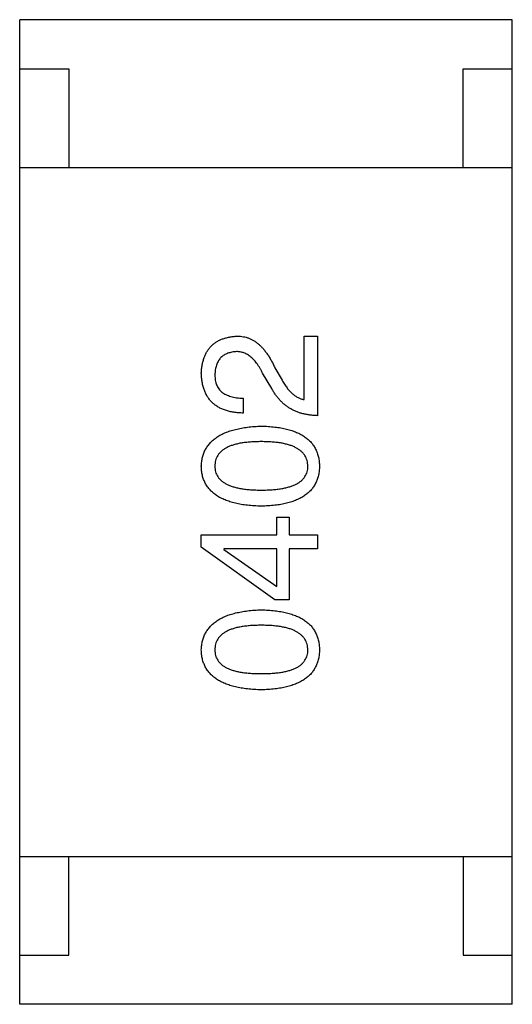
# Model space of a CAD drawing. Header units: millimetres. Extents: x 170 to 326, y 157 to 284.
# Tile 68 of 117: x 280.607 to 281.107, y 249.076 to 250.076. Entities that reach past the tile are written whole.
import ezdxf

# ---------------------------------------------------------------- set-up
doc = ezdxf.new("R2010")
doc.units = ezdxf.units.MM
doc.header["$LTSCALE"] = 30.734
doc.layers.get('0').update_dxf_attribs({"linetype": 'CONTINUOUS'})

msp = doc.modelspace()

# ---------------------------------------------------------------- linework, layer by layer
at = {"linetype": 'Continuous'}
for p, q in [((281.1075, 250.0764), (280.6075, 250.0764)), ((280.6075, 249.0764), (280.6075, 250.0764)), ((281.1075, 249.0764), (281.1075, 250.0764)), ((280.6075, 250.0264), (280.6575, 250.0264)), ((280.6575, 250.0264), (280.6575, 249.9264)), ((281.0575, 250.0264), (281.1075, 250.0264)), ((281.0575, 249.9264), (281.0575, 250.0264)), ((280.6075, 249.9264), (281.1075, 249.9264)), ((280.8961, 249.7549), (280.9098, 249.7549)), ((280.8961, 249.6906), (280.8961, 249.7549)), ((280.9098, 249.7549), (280.9098, 249.6742)), ((280.8666, 249.7228), (280.8738, 249.7103)), ((280.8633, 249.7018), (280.8541, 249.7175)), ((280.8344, 249.6919), (280.8344, 249.6769)), ((280.8685, 249.571), (280.881, 249.571)), ((280.8685, 249.5533), (280.8685, 249.571)), ((280.881, 249.571), (280.881, 249.5533)), ((280.7918, 249.5533), (280.8685, 249.5533)), ((280.7918, 249.5408), (280.7918, 249.5533)), ((280.881, 249.5533), (280.9098, 249.5533)), ((280.9098, 249.5533), (280.9098, 249.5389)), ((280.8666, 249.4871), (280.7918, 249.5408)), ((280.8685, 249.5389), (280.8148, 249.5389)), ((280.8148, 249.5389), (280.8148, 249.5382)), ((280.8148, 249.5382), (280.8685, 249.5008)), ((280.8685, 249.5008), (280.8685, 249.5389)), ((280.9098, 249.5389), (280.881, 249.5389)), ((280.881, 249.5389), (280.881, 249.4871)), ((280.881, 249.4871), (280.8666, 249.4871)), ((280.6075, 249.2264), (281.1075, 249.2264)), ((280.6575, 249.1264), (280.6575, 249.2264)), ((281.0575, 249.2264), (281.0575, 249.1264)), ((280.6075, 249.1264), (280.6575, 249.1264)), ((281.0575, 249.1264), (281.1075, 249.1264)), ((281.1075, 249.0764), (280.6075, 249.0764))]:
    msp.add_line(p, q, dxfattribs=at)
for points, knots in [([(280.7918, 249.7175), (280.7919, 249.7189), (280.7921, 249.7217), (280.7927, 249.7258), (280.7936, 249.7296), (280.7947, 249.7331), (280.796, 249.7364), (280.7976, 249.7394), (280.7995, 249.7421), (280.8016, 249.7446), (280.8039, 249.7468), (280.8065, 249.7488), (280.8094, 249.7505), (280.8125, 249.7519), (280.8158, 249.753), (280.8194, 249.7539), (280.8232, 249.7546), (280.8259, 249.7548), (280.8272, 249.7549)], [0, 0, 0, 0, 0.074847, 0.14558, 0.212628, 0.276599, 0.337792, 0.396608, 0.453638, 0.509854, 0.565589, 0.621545, 0.678777, 0.737222, 0.798388, 0.862259, 0.929312, 1, 1, 1, 1]), ([(280.8272, 249.7549), (280.8282, 249.7549), (280.8302, 249.755), (280.8331, 249.7547), (280.836, 249.7542), (280.8388, 249.7534), (280.8415, 249.7523), (280.8442, 249.751), (280.8468, 249.7494), (280.8492, 249.7475), (280.8517, 249.7454), (280.854, 249.743), (280.8563, 249.7402), (280.8585, 249.7373), (280.8607, 249.734), (280.8627, 249.7305), (280.8647, 249.7268), (280.8659, 249.7241), (280.8666, 249.7228)], [0, 0, 0, 0, 0.055083, 0.109453, 0.162685, 0.21614, 0.26961, 0.324284, 0.380202, 0.437433, 0.497084, 0.559152, 0.624288, 0.692446, 0.763862, 0.838743, 0.917269, 1, 1, 1, 1]), ([(280.8266, 249.7392), (280.8258, 249.7391), (280.8241, 249.739), (280.8218, 249.7385), (280.8197, 249.7379), (280.8176, 249.7372), (280.8158, 249.7363), (280.8141, 249.7353), (280.8125, 249.734), (280.8111, 249.7326), (280.8099, 249.731), (280.8088, 249.7293), (280.8079, 249.7274), (280.8071, 249.7254), (280.8065, 249.7231), (280.806, 249.7208), (280.8057, 249.7182), (280.8056, 249.7164), (280.8056, 249.7155)], [0, 0, 0, 0, 0.069456, 0.136175, 0.198596, 0.258993, 0.316838, 0.37342, 0.428889, 0.48454, 0.540119, 0.597644, 0.65702, 0.718534, 0.783117, 0.851564, 0.923888, 1, 1, 1, 1]), ([(280.8541, 249.7175), (280.8536, 249.7184), (280.8527, 249.7203), (280.8512, 249.7228), (280.8496, 249.7252), (280.848, 249.7275), (280.8464, 249.7295), (280.8447, 249.7313), (280.8431, 249.733), (280.8413, 249.7344), (280.8396, 249.7357), (280.8379, 249.7367), (280.836, 249.7376), (280.8342, 249.7383), (280.8323, 249.7388), (280.8304, 249.7391), (280.8285, 249.7393), (280.8272, 249.7392), (280.8266, 249.7392)], [0, 0, 0, 0, 0.084365, 0.165386, 0.24176, 0.314729, 0.38433, 0.449952, 0.513164, 0.5734, 0.630824, 0.68644, 0.740136, 0.792605, 0.844515, 0.896112, 0.947763, 1, 1, 1, 1]), ([(280.8344, 249.6769), (280.8328, 249.6769), (280.8295, 249.677), (280.8248, 249.6776), (280.8204, 249.6784), (280.8163, 249.6796), (280.8125, 249.681), (280.8091, 249.6828), (280.8059, 249.6849), (280.8031, 249.6873), (280.8005, 249.69), (280.7983, 249.693), (280.7965, 249.6964), (280.7949, 249.7), (280.7936, 249.704), (280.7927, 249.7082), (280.792, 249.7128), (280.7919, 249.7159), (280.7918, 249.7175)], [0, 0, 0, 0, 0.074935, 0.145873, 0.212498, 0.27598, 0.33603, 0.394042, 0.450372, 0.505546, 0.560812, 0.616481, 0.673265, 0.732328, 0.7938, 0.858943, 0.92718, 1, 1, 1, 1]), ([(280.8056, 249.7155), (280.8056, 249.7146), (280.8057, 249.7128), (280.806, 249.7102), (280.8066, 249.7077), (280.8073, 249.7055), (280.8084, 249.7034), (280.8096, 249.7014), (280.8111, 249.6997), (280.8128, 249.6981), (280.8147, 249.6967), (280.8169, 249.6955), (280.8193, 249.6945), (280.8219, 249.6936), (280.8247, 249.6929), (280.8277, 249.6924), (280.831, 249.6921), (280.8333, 249.692), (280.8344, 249.6919)], [0, 0, 0, 0, 0.065945, 0.127767, 0.186553, 0.242898, 0.297728, 0.351599, 0.404854, 0.459191, 0.515338, 0.573322, 0.634405, 0.698538, 0.767039, 0.84022, 0.917406, 1, 1, 1, 1]), ([(280.8738, 249.7103), (280.8746, 249.7089), (280.8762, 249.7062), (280.8787, 249.7025), (280.8814, 249.6993), (280.8842, 249.6965), (280.887, 249.6943), (280.8899, 249.6926), (280.8929, 249.6913), (280.895, 249.6908), (280.8961, 249.6906)], [0, 0, 0, 0, 0.158292, 0.304606, 0.440272, 0.565336, 0.681745, 0.791834, 0.896966, 1, 1, 1, 1]), ([(280.9098, 249.6742), (280.9085, 249.6743), (280.9059, 249.6744), (280.9021, 249.6748), (280.8985, 249.6754), (280.8949, 249.6762), (280.8915, 249.6771), (280.8882, 249.6784), (280.8851, 249.6798), (280.8821, 249.6814), (280.8793, 249.6832), (280.8766, 249.6853), (280.874, 249.6875), (280.8716, 249.69), (280.8693, 249.6926), (280.8671, 249.6955), (280.8651, 249.6985), (280.8639, 249.7007), (280.8633, 249.7018)], [0, 0, 0, 0, 0.069512, 0.136307, 0.201431, 0.265186, 0.327322, 0.388242, 0.448098, 0.507757, 0.566952, 0.626243, 0.686026, 0.745963, 0.807549, 0.869906, 0.934172, 1, 1, 1, 1]), ([(280.7918, 249.6229), (280.7919, 249.6245), (280.7921, 249.6276), (280.793, 249.632), (280.7943, 249.6362), (280.796, 249.64), (280.7983, 249.6436), (280.801, 249.6469), (280.8041, 249.6499), (280.8077, 249.6526), (280.8118, 249.655), (280.8163, 249.6571), (280.8213, 249.6589), (280.8267, 249.6604), (280.8326, 249.6616), (280.8389, 249.6626), (280.8457, 249.6633), (280.8504, 249.6635), (280.8528, 249.6636)], [0, 0, 0, 0, 0.057415, 0.112361, 0.16496, 0.216437, 0.267441, 0.318839, 0.371478, 0.426325, 0.483626, 0.544235, 0.608673, 0.677374, 0.750405, 0.828394, 0.911525, 1, 1, 1, 1]), ([(280.8528, 249.6636), (280.8552, 249.6635), (280.8597, 249.6634), (280.8664, 249.6627), (280.8725, 249.6619), (280.8783, 249.6606), (280.8836, 249.6592), (280.8884, 249.6574), (280.8928, 249.6553), (280.8967, 249.6529), (280.9002, 249.6502), (280.9033, 249.6472), (280.9058, 249.6439), (280.908, 249.6403), (280.9096, 249.6363), (280.9109, 249.6321), (280.9116, 249.6276), (280.9117, 249.6245), (280.9118, 249.6229)], [0, 0, 0, 0, 0.08769, 0.170218, 0.24749, 0.319818, 0.387758, 0.451391, 0.511445, 0.568185, 0.622681, 0.67526, 0.726746, 0.778428, 0.830764, 0.884397, 0.940866, 1, 1, 1, 1]), ([(280.8528, 249.6479), (280.8509, 249.6478), (280.8472, 249.6478), (280.8418, 249.6475), (280.8369, 249.647), (280.8322, 249.6464), (280.828, 249.6455), (280.8241, 249.6444), (280.8206, 249.6432), (280.8174, 249.6417), (280.8146, 249.64), (280.8122, 249.6382), (280.8102, 249.6361), (280.8085, 249.6339), (280.8072, 249.6314), (280.8062, 249.6288), (280.8057, 249.6259), (280.8056, 249.6239), (280.8056, 249.6229)], [0, 0, 0, 0, 0.095719, 0.185854, 0.269738, 0.347952, 0.420315, 0.487894, 0.550245, 0.608186, 0.662454, 0.713283, 0.761375, 0.808209, 0.854301, 0.901312, 0.949396, 1, 1, 1, 1]), ([(280.9, 249.6229), (280.8999, 249.6239), (280.8998, 249.6259), (280.8992, 249.6288), (280.8982, 249.6314), (280.8969, 249.6339), (280.8952, 249.6362), (280.8931, 249.6382), (280.8906, 249.6401), (280.8878, 249.6417), (280.8847, 249.6432), (280.8812, 249.6444), (280.8773, 249.6455), (280.8731, 249.6464), (280.8685, 249.647), (280.8636, 249.6475), (280.8583, 249.6478), (280.8547, 249.6478), (280.8528, 249.6479)], [0, 0, 0, 0, 0.050879, 0.099377, 0.146973, 0.193618, 0.240619, 0.289461, 0.34047, 0.395283, 0.453059, 0.515633, 0.582666, 0.655287, 0.732971, 0.815933, 0.905166, 1, 1, 1, 1]), ([(280.8528, 249.5823), (280.8504, 249.5824), (280.8456, 249.5825), (280.8388, 249.5831), (280.8324, 249.584), (280.8265, 249.5852), (280.821, 249.5867), (280.816, 249.5885), (280.8115, 249.5906), (280.8074, 249.593), (280.8038, 249.5957), (280.8007, 249.5987), (280.798, 249.602), (280.7958, 249.6056), (280.7941, 249.6095), (280.7928, 249.6137), (280.792, 249.6182), (280.7919, 249.6214), (280.7918, 249.6229)], [0, 0, 0, 0, 0.088823, 0.172287, 0.250296, 0.323438, 0.392244, 0.456221, 0.516635, 0.573871, 0.628, 0.680335, 0.731489, 0.782557, 0.834044, 0.886738, 0.942089, 1, 1, 1, 1]), ([(280.8056, 249.6229), (280.8056, 249.622), (280.8057, 249.62), (280.8062, 249.6173), (280.8072, 249.6147), (280.8085, 249.6123), (280.8102, 249.6101), (280.8122, 249.6081), (280.8146, 249.6063), (280.8174, 249.6047), (280.8206, 249.6032), (280.8241, 249.602), (280.828, 249.601), (280.8322, 249.6001), (280.8369, 249.5995), (280.8418, 249.599), (280.8472, 249.5987), (280.8509, 249.5987), (280.8528, 249.5987)], [0, 0, 0, 0, 0.049764, 0.097007, 0.143217, 0.188577, 0.235116, 0.282997, 0.333719, 0.387776, 0.445989, 0.508679, 0.576563, 0.649481, 0.728235, 0.812722, 0.903548, 1, 1, 1, 1]), ([(280.8528, 249.5987), (280.8547, 249.5987), (280.8584, 249.5987), (280.8638, 249.599), (280.8687, 249.5995), (280.8734, 249.6001), (280.8776, 249.601), (280.8815, 249.602), (280.885, 249.6032), (280.8882, 249.6047), (280.891, 249.6063), (280.8934, 249.6081), (280.8954, 249.6101), (280.8971, 249.6123), (280.8984, 249.6147), (280.8994, 249.6173), (280.8999, 249.62), (280.9, 249.622), (280.9, 249.6229)], [0, 0, 0, 0, 0.096457, 0.187288, 0.27178, 0.350132, 0.423455, 0.491343, 0.554037, 0.612253, 0.666313, 0.717038, 0.764921, 0.811214, 0.856775, 0.902988, 0.950234, 1, 1, 1, 1]), ([(280.9118, 249.6229), (280.9117, 249.6214), (280.9116, 249.6182), (280.9109, 249.6137), (280.9096, 249.6095), (280.908, 249.6056), (280.9058, 249.602), (280.9033, 249.5987), (280.9002, 249.5957), (280.8967, 249.593), (280.8928, 249.5906), (280.8884, 249.5885), (280.8836, 249.5867), (280.8783, 249.5852), (280.8725, 249.584), (280.8664, 249.5831), (280.8597, 249.5825), (280.8552, 249.5824), (280.8528, 249.5823)], [0, 0, 0, 0, 0.059135, 0.115606, 0.169241, 0.221578, 0.273261, 0.324749, 0.377329, 0.431642, 0.488541, 0.548597, 0.612232, 0.680174, 0.752504, 0.829777, 0.912307, 1, 1, 1, 1]), ([(280.7918, 249.4364), (280.7919, 249.438), (280.7921, 249.4411), (280.793, 249.4455), (280.7943, 249.4496), (280.796, 249.4535), (280.7983, 249.4571), (280.801, 249.4604), (280.8041, 249.4633), (280.8077, 249.466), (280.8118, 249.4684), (280.8163, 249.4706), (280.8213, 249.4724), (280.8267, 249.4739), (280.8326, 249.4751), (280.8389, 249.4761), (280.8457, 249.4768), (280.8504, 249.477), (280.8528, 249.4771)], [0, 0, 0, 0, 0.057415, 0.112361, 0.16496, 0.216437, 0.267441, 0.318839, 0.371478, 0.426325, 0.483626, 0.544235, 0.608673, 0.677374, 0.750405, 0.828394, 0.911525, 1, 1, 1, 1]), ([(280.8528, 249.4771), (280.8552, 249.477), (280.8597, 249.4768), (280.8664, 249.4762), (280.8725, 249.4753), (280.8783, 249.4741), (280.8836, 249.4726), (280.8884, 249.4708), (280.8928, 249.4688), (280.8967, 249.4664), (280.9002, 249.4637), (280.9033, 249.4607), (280.9058, 249.4574), (280.908, 249.4537), (280.9096, 249.4498), (280.9109, 249.4456), (280.9116, 249.4411), (280.9117, 249.438), (280.9118, 249.4364)], [0, 0, 0, 0, 0.08769, 0.170218, 0.24749, 0.319818, 0.387758, 0.451391, 0.511445, 0.568185, 0.622681, 0.67526, 0.726746, 0.778428, 0.830764, 0.884397, 0.940866, 1, 1, 1, 1]), ([(280.8528, 249.4613), (280.8509, 249.4613), (280.8472, 249.4613), (280.8418, 249.461), (280.8369, 249.4605), (280.8322, 249.4598), (280.828, 249.459), (280.8241, 249.4579), (280.8206, 249.4567), (280.8174, 249.4552), (280.8146, 249.4535), (280.8122, 249.4517), (280.8102, 249.4496), (280.8085, 249.4474), (280.8072, 249.4449), (280.8062, 249.4422), (280.8057, 249.4394), (280.8056, 249.4374), (280.8056, 249.4364)], [0, 0, 0, 0, 0.095719, 0.185854, 0.269738, 0.347952, 0.420315, 0.487894, 0.550245, 0.608186, 0.662454, 0.713283, 0.761375, 0.808209, 0.854301, 0.901312, 0.949396, 1, 1, 1, 1]), ([(280.9, 249.4364), (280.8999, 249.4374), (280.8998, 249.4394), (280.8992, 249.4423), (280.8982, 249.4449), (280.8969, 249.4474), (280.8952, 249.4496), (280.8931, 249.4517), (280.8906, 249.4535), (280.8878, 249.4552), (280.8847, 249.4567), (280.8812, 249.4579), (280.8773, 249.459), (280.8731, 249.4598), (280.8685, 249.4605), (280.8636, 249.461), (280.8583, 249.4613), (280.8547, 249.4613), (280.8528, 249.4613)], [0, 0, 0, 0, 0.050879, 0.099377, 0.146973, 0.193618, 0.240619, 0.289461, 0.34047, 0.395283, 0.453059, 0.515633, 0.582666, 0.655287, 0.732971, 0.815933, 0.905166, 1, 1, 1, 1]), ([(280.8528, 249.3958), (280.8504, 249.3958), (280.8456, 249.396), (280.8388, 249.3966), (280.8324, 249.3975), (280.8265, 249.3987), (280.821, 249.4002), (280.816, 249.402), (280.8115, 249.4041), (280.8074, 249.4065), (280.8038, 249.4092), (280.8007, 249.4122), (280.798, 249.4155), (280.7958, 249.4191), (280.7941, 249.423), (280.7928, 249.4272), (280.792, 249.4317), (280.7919, 249.4348), (280.7918, 249.4364)], [0, 0, 0, 0, 0.088823, 0.172287, 0.250296, 0.323438, 0.392244, 0.456221, 0.516635, 0.573871, 0.628, 0.680335, 0.731489, 0.782557, 0.834044, 0.886738, 0.942089, 1, 1, 1, 1]), ([(280.8056, 249.4364), (280.8056, 249.4354), (280.8057, 249.4335), (280.8062, 249.4307), (280.8072, 249.4281), (280.8085, 249.4257), (280.8102, 249.4236), (280.8122, 249.4215), (280.8146, 249.4197), (280.8174, 249.4181), (280.8206, 249.4167), (280.8241, 249.4155), (280.828, 249.4145), (280.8322, 249.4136), (280.8369, 249.413), (280.8418, 249.4125), (280.8472, 249.4122), (280.8509, 249.4122), (280.8528, 249.4122)], [0, 0, 0, 0, 0.049764, 0.097007, 0.143217, 0.188577, 0.235116, 0.282997, 0.333719, 0.387776, 0.445989, 0.508679, 0.576563, 0.649481, 0.728235, 0.812722, 0.903548, 1, 1, 1, 1]), ([(280.8528, 249.4122), (280.8547, 249.4122), (280.8584, 249.4122), (280.8638, 249.4125), (280.8687, 249.413), (280.8734, 249.4136), (280.8776, 249.4145), (280.8815, 249.4155), (280.885, 249.4167), (280.8882, 249.4181), (280.891, 249.4197), (280.8934, 249.4215), (280.8954, 249.4236), (280.8971, 249.4258), (280.8984, 249.4281), (280.8994, 249.4307), (280.8999, 249.4335), (280.9, 249.4354), (280.9, 249.4364)], [0, 0, 0, 0, 0.096457, 0.187288, 0.27178, 0.350132, 0.423455, 0.491343, 0.554037, 0.612253, 0.666313, 0.717038, 0.764921, 0.811214, 0.856775, 0.902988, 0.950234, 1, 1, 1, 1]), ([(280.9118, 249.4364), (280.9117, 249.4348), (280.9116, 249.4317), (280.9109, 249.4272), (280.9096, 249.423), (280.908, 249.4191), (280.9058, 249.4155), (280.9033, 249.4122), (280.9002, 249.4092), (280.8967, 249.4065), (280.8928, 249.4041), (280.8884, 249.402), (280.8836, 249.4002), (280.8783, 249.3987), (280.8725, 249.3975), (280.8664, 249.3966), (280.8597, 249.396), (280.8552, 249.3958), (280.8528, 249.3958)], [0, 0, 0, 0, 0.059135, 0.115606, 0.169241, 0.221578, 0.273261, 0.324749, 0.377329, 0.431642, 0.488541, 0.548597, 0.612232, 0.680174, 0.752504, 0.829777, 0.912307, 1, 1, 1, 1])]:
    msp.add_open_spline(points, degree=3, knots=knots, dxfattribs=at)

doc.saveas('drawing.dxf')
